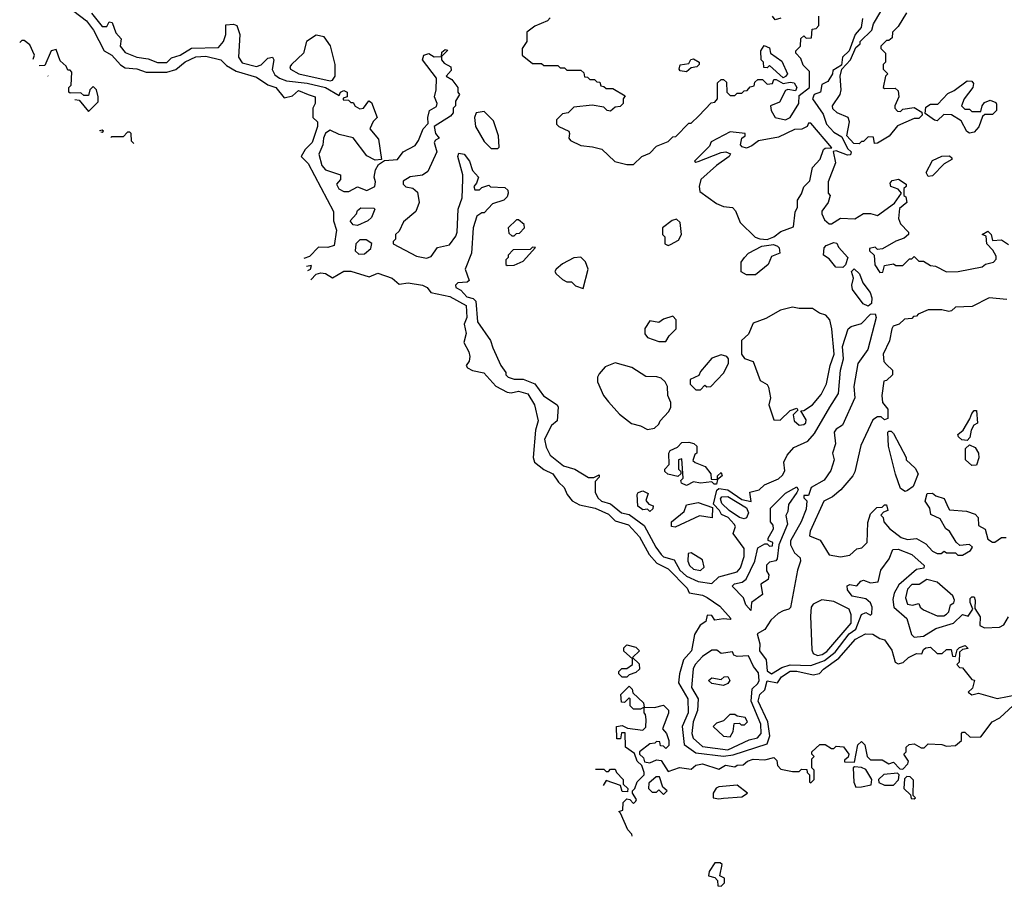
# Model space of a CAD drawing. Extents: x 2737310 to 2869991, y 870230 to 1012730.
# Tile 201 of 256: x 2769126 to 2773407, y 929410 to 933180. Entities that reach past the tile are written whole.
import ezdxf

# ---------------------------------------------------------------- set-up
doc = ezdxf.new("R2010")
doc.units = 0

msp = doc.modelspace()

# ---------------------------------------------------------------- linework, layer by layer
at = {"layer": '0CON02XD'}
for points in [[(2769330.7, 933240.7), (2769416.2, 933175), (2769446, 933135), (2769492.5, 933045), (2769525.8, 933025.8), (2769563.6, 932983.6), (2769585, 932970), (2769635, 932966), (2769675, 932951.2), (2769765, 932951.2), (2769805, 932963.8), (2769845, 932996.2), (2769891.2, 933018.8), (2769935, 933021.2), (2770000, 933005), (2770025, 932980), (2770066.4, 932956.4), (2770155, 932930), (2770205, 932896.7), (2770240, 932885), (2770275, 932840), (2770311.7, 932848.3), (2770338.3, 932871.7), (2770380, 932855), (2770410, 932845), (2770410, 932815), (2770400, 932795), (2770400, 932755), (2770420, 932735), (2770420, 932715), (2770396.7, 932645), (2770366.7, 932615), (2770350, 932585), (2770380, 932555), (2770490, 932345), (2770490, 932305), (2770502.5, 932265), (2770493, 932197), (2770465, 932188.8), (2770425, 932190), (2770385, 932150), (2770360.4, 932141.1)], [(2772980.7, 933209.3), (2772945, 933150), (2772920, 933125), (2772918.3, 933101.7), (2772905, 933090), (2772895, 933090), (2772870, 933065), (2772870, 933055), (2772890, 933035), (2772890, 932995), (2772880, 932985), (2772880, 932965), (2772900, 932945), (2772890, 932935), (2772880, 932885), (2772885, 932880), (2772931.7, 932881.7), (2772945, 932870), (2772947.5, 932845), (2772930, 932805), (2772930, 932795), (2772941.7, 932781.7), (2772955, 932780), (2772965, 932790), (2773015, 932797.5), (2773048.3, 932778.3), (2773050, 932765), (2773035, 932750), (2773015, 932750), (2772941.7, 932718.3), (2772906.4, 932673.6), (2772855, 932642.5), (2772841.7, 932641.7), (2772838.3, 932668.3), (2772815, 932670), (2772795, 932650), (2772785, 932650), (2772775, 932640), (2772751.7, 932641.7), (2772722.5, 932675), (2772733.3, 932735), (2772727.5, 932755), (2772680, 932775), (2772661.7, 932791.7), (2772660, 932805), (2772692.5, 932855), (2772697.5, 932875), (2772692.5, 932935), (2772700, 932965), (2772737.5, 933005), (2772761.7, 933058.3), (2772780, 933075), (2772780, 933085), (2772830, 933135), (2772838.3, 933161.7), (2772870, 933215)], [(2769438, 933208), (2769485, 933150), (2769505, 933150), (2769515, 933170), (2769528.3, 933168.3), (2769543, 933123), (2769567, 933097), (2769562.5, 933065), (2769585, 933037.5), (2769635, 933017.5), (2769685, 933010), (2769725, 932993.8), (2769765, 932993.8), (2769786.4, 933013.6), (2769823.9, 933026.1), (2769873.3, 933056.7), (2769990.7, 933059.3), (2770012.5, 933085), (2770022.5, 933115), (2770021.7, 933158.3), (2770055, 933160), (2770070, 933155), (2770083.3, 933115), (2770076.4, 933016.4), (2770093, 932993), (2770155, 932976.2), (2770175.8, 932984.2), (2770205, 933012.5), (2770225, 933017.5), (2770230, 933005), (2770222.7, 932962.7), (2770235, 932940), (2770255.8, 932925.8), (2770286.2, 932913.8), (2770376, 932904), (2770455, 932885.7), (2770515, 932850), (2770520, 932865), (2770535, 932872.5), (2770550, 932865), (2770550, 932845), (2770531.7, 932838.3), (2770531.7, 932831.7), (2770555, 932830), (2770565, 932820), (2770575, 932820), (2770583.6, 932803.6), (2770605, 932792.5), (2770620, 932795), (2770643, 932827), (2770655, 932820), (2770680, 932755), (2770663, 932737), (2770647.5, 932705), (2770685, 932660), (2770698.3, 932571.7), (2770671.7, 932568.3), (2770635, 932587.5), (2770575, 932666.2), (2770515, 932681.2), (2770475, 932698.8), (2770455, 932686.2), (2770446, 932665), (2770444.1, 932635.9), (2770426.7, 932595), (2770440, 932545), (2770455, 932527.5), (2770520, 932505), (2770520, 932485), (2770502.5, 932465), (2770513.6, 932443.6), (2770535, 932432.5), (2770557, 932433), (2770595, 932452.5), (2770635, 932436.7), (2770670, 932455), (2770672.5, 932475), (2770666.7, 932495), (2770672.5, 932527.5), (2770685, 932550), (2770712.5, 932567.5), (2770768.3, 932571.7), (2770792.5, 932605), (2770845, 932633.3), (2770860, 932655)], [(2771431.7, 933188.3), (2771420, 933175), (2771365, 933152.5), (2771330, 933125), (2771330, 933085), (2771310, 933055), (2771310, 933025), (2771355, 932990), (2771395, 932990), (2771405, 932980), (2771465, 932980), (2771475, 932970), (2771495, 932970), (2771505, 932960), (2771565, 932960), (2771578.3, 932948.3), (2771581.7, 932931.7), (2771595, 932930), (2771605, 932920), (2771625, 932920), (2771635, 932910), (2771648.3, 932908.3), (2771651.7, 932891.7), (2771665, 932890), (2771675, 932880), (2771705, 932880), (2771758.3, 932848.3), (2771750, 932835), (2771750, 932815), (2771737, 932803), (2771715, 932800), (2771695, 932782.5), (2771680, 932785), (2771665, 932800), (2771615, 932807.5), (2771535, 932800), (2771510, 932775), (2771485, 932770), (2771460, 932745), (2771460, 932725), (2771470, 932715), (2771512.5, 932695), (2771516.7, 932685), (2771512.5, 932665), (2771520, 932655), (2771565, 932632.5), (2771616.4, 932626.4), (2771657, 932617), (2771713, 932563), (2771765, 932550), (2771795, 932550)], [(2771795, 932550), (2771830, 932585), (2771865, 932600), (2771895, 932630), (2771945, 932650), (2771965, 932670), (2771978.3, 932671.7), (2772035, 932730), (2772045, 932730), (2772078.3, 932761.7), (2772131.7, 932818.3), (2772148.3, 932821.7), (2772160, 932835), (2772160, 932905), (2772175, 932920), (2772185, 932920), (2772198.3, 932908.3), (2772200, 932865), (2772215, 932850), (2772235, 932850), (2772245, 932860), (2772265, 932860), (2772275, 932870), (2772288.3, 932871.7), (2772301.7, 932888.3), (2772318.3, 932891.7), (2772321.7, 932908.3), (2772335, 932920), (2772355, 932920), (2772375, 932900), (2772398.3, 932901.7), (2772405, 932920), (2772415, 932920), (2772445, 932902.5), (2772475, 932908.8), (2772492.5, 932905), (2772503.8, 932885), (2772498.8, 932871.2), (2772465, 932876.7), (2772455, 932872.5), (2772429.3, 932820.7), (2772390, 932805), (2772392.5, 932785), (2772410, 932755), (2772455, 932743.8), (2772475.8, 932754.2), (2772513.3, 932815), (2772515, 932850), (2772560, 932885), (2772560, 932955), (2772531.7, 932981.7), (2772521.7, 933011.7), (2772500, 933035), (2772500, 933045), (2772520, 933065), (2772521.7, 933098.3), (2772535, 933110), (2772545, 933100), (2772568.3, 933101.7), (2772571.7, 933138.3), (2772588.3, 933141.7), (2772600, 933155), (2772600, 933195)], [(2772435, 933186.2), (2772410, 933180), (2772398.8, 933195)], [(2772790, 933185), (2772784, 933146), (2772757.5, 933115), (2772732.5, 933045), (2772703, 933017), (2772698.3, 932981.7), (2772661.7, 932958.3), (2772660, 932945), (2772639.3, 932910.7), (2772612.5, 932897.5), (2772607.5, 932865), (2772580, 932855), (2772573.3, 932835), (2772618.8, 932768.8), (2772633.3, 932725), (2772665, 932691.2), (2772700, 932670), (2772725, 932620), (2772740, 932605), (2772738.3, 932591.7), (2772725, 932590), (2772675, 932610), (2772663, 932607), (2772673, 932557), (2772640, 932475), (2772640, 932425), (2772650, 932415), (2772640, 932385), (2772613, 932347), (2772612.5, 932335), (2772625, 932310), (2772645, 932292.5), (2772655, 932292.5), (2772693.9, 932316.1), (2772756.1, 932313.9), (2772795, 932336.7), (2772825, 932337.5), (2772855, 932327.5), (2772928.8, 932381.2), (2772960, 932425), (2772945, 932442.5), (2772912.5, 932455), (2772910.7, 932469.3), (2772919.3, 932480.7), (2772946.4, 932486.4), (2772980, 932465), (2772980, 932455), (2772970, 932445), (2772970, 932415), (2772978.8, 932408.8), (2772982.5, 932385), (2772951.2, 932358.8), (2772946.7, 932315), (2772955, 932292.5), (2772990, 932255), (2772990, 932245), (2772970.7, 932229.3), (2772935, 932216.7), (2772877, 932183), (2772855, 932180), (2772845, 932190), (2772820, 932185), (2772820, 932175), (2772840, 932155), (2772843, 932113), (2772865, 932080), (2772878.3, 932081.7), (2772885, 932110), (2772925, 932117.5), (2772935, 932110), (2772965, 932110), (2772995, 932140), (2773005, 932140), (2773015, 932150), (2773035, 932130), (2773055, 932130), (2773085, 932110), (2773107.5, 932107.5), (2773155, 932083.3), (2773206.1, 932083.9), (2773310, 932105), (2773325, 932116.7), (2773360, 932125), (2773371.7, 932138.3), (2773371.7, 932151.7), (2773357, 932177), (2773330, 932205), (2773328.3, 932238.3), (2773310, 932245), (2773335, 932260), (2773350, 932245), (2773355, 932220), (2773395, 932222.5), (2773425, 932202.5)], [(2769184.7, 933007.9), (2769190, 933025), (2769170, 933070), (2769145, 933090), (2769135, 933090), (2769125.7, 933080.7)], [(2770475, 932914), (2770485, 932917.5), (2770496.7, 932935), (2770496.7, 932985), (2770476.4, 933066.4), (2770450, 933105), (2770415, 933112.5), (2770372.5, 933085), (2770360, 933035), (2770307.5, 932985), (2770300, 932975), (2770302.5, 932965), (2770340, 932945), (2770475, 932914)], [(2769365.3, 932832.7), (2769385, 932830), (2769425, 932780), (2769467, 932823), (2769467.5, 932845), (2769460, 932875), (2769445, 932890), (2769430, 932875), (2769425, 932850), (2769405, 932850), (2769391.7, 932861.7), (2769345, 932860), (2769340, 932865), (2769340, 932885), (2769350, 932895), (2769351.7, 932951.7), (2769345, 932960), (2769335, 932960), (2769328.3, 932978.3), (2769301.7, 933001.7), (2769285, 933050), (2769262.5, 933045), (2769235, 932980), (2769210, 932978.7)], [(2770860, 932655), (2770880, 932705), (2770901.7, 932728.3), (2770900, 932755), (2770907.5, 932785), (2770937.7, 932802.3), (2770941.2, 932815), (2770928.8, 932845), (2770936.7, 932875), (2770937.5, 932925), (2770876.7, 933005), (2770883.3, 933025), (2770905, 933032.5), (2770928.3, 933018.3), (2770960, 933020), (2770961.7, 933038.3), (2770975, 933050), (2770987.5, 933047.5), (2770960, 933020), (2770960, 933005), (2770970.7, 932990.7), (2771000, 932975), (2771001.7, 932958.3), (2770980, 932935), (2771005, 932920), (2771030, 932885), (2771030, 932865), (2771037.5, 932855), (2771020, 932825), (2771020, 932805), (2771010, 932795), (2771010, 932775), (2770999.3, 932760.7), (2770927.5, 932715), (2770933.3, 932685), (2770950, 932665), (2770933.6, 932656.4), (2770927.5, 932645), (2770940, 932605), (2770900.7, 932519.3), (2770876.4, 932503.6), (2770824, 932496), (2770793, 932477), (2770793.3, 932465), (2770805, 932452.5), (2770835, 932447.5), (2770855, 932430), (2770862.5, 932385), (2770847.5, 932345), (2770795, 932300), (2770775, 932260), (2770760, 932245), (2770760, 932225), (2770750, 932215), (2770750, 932205), (2770850.7, 932150.7), (2770895, 932142.5), (2770915, 932150), (2770941.7, 932188.3), (2770995, 932200), (2771021.7, 932238.3), (2771027.5, 932255), (2771032.5, 932355), (2771050, 932405), (2771052.5, 932485), (2771052.5, 932505), (2771030, 932585), (2771035, 932600), (2771057.5, 932595), (2771081.2, 932565), (2771093.9, 932523.9), (2771120, 932495), (2771111.7, 932468.3), (2771100, 932455), (2771105, 932440), (2771125, 932440), (2771135, 932450), (2771165, 932460), (2771172.5, 932452.5), (2771235, 932450), (2771248.3, 932438.3), (2771250, 932425), (2771245, 932410), (2771230, 932395), (2771181.7, 932378.3), (2771145, 932340), (2771135, 932340), (2771112.5, 932325), (2771096.7, 932275), (2771090, 932165), (2771062.5, 932095), (2771080, 932045), (2771071.7, 932038.3), (2771030, 932035), (2771020, 932025), (2771022.5, 932015), (2771043.8, 932003.8), (2771070, 931975), (2771097.1, 931967.1), (2771108.8, 931955), (2771116.1, 931866.1), (2771173.3, 931785), (2771182.3, 931752.3), (2771217.5, 931675), (2771240, 931645), (2771240, 931635), (2771250, 931625), (2771275, 931616.7), (2771315, 931616.7), (2771365.8, 931595.8), (2771403.6, 931543.6), (2771462.5, 931505), (2771466.7, 931495), (2771462.5, 931435), (2771437.5, 931415), (2771407.5, 931355), (2771415, 931320), (2771432.5, 931285), (2771489.3, 931239.3), (2771540, 931225), (2771598.3, 931188.3), (2771621.7, 931188.3), (2771645, 931200), (2771645, 931190), (2771628.3, 931171.7), (2771627.5, 931125), (2771639.3, 931099.3), (2771655.8, 931085.8), (2771695, 931073.8), (2771742.5, 931035), (2771775, 931027.5), (2771840, 930980), (2771891.2, 930885), (2771915, 930853.3), (2771925, 930843.8), (2771970.8, 930830.8), (2771995.7, 930785.7), (2772025, 930758.8), (2772075, 930736.7), (2772135, 930727.5), (2772165, 930756.7), (2772245, 930777.5), (2772260, 930795), (2772276.2, 930845), (2772275, 930880), (2772227.5, 930945), (2772237.5, 930975), (2772232.5, 930985), (2772206.2, 931015), (2772177, 931027), (2772168.8, 931045), (2772142.5, 931072.5), (2772157, 931133), (2772165, 931140), (2772205, 931134.2), (2772265, 931092.9), (2772306.4, 931083.6), (2772300, 931125), (2772340, 931135), (2772363.9, 931156.1), (2772425, 931183.3), (2772441.7, 931198.3), (2772453, 931217), (2772447.5, 931255), (2772462.5, 931285), (2772491.7, 931318.3), (2772553, 931347), (2772580.7, 931379.3), (2772648, 931495), (2772686, 931554), (2772693.8, 931655), (2772708, 931705), (2772702.3, 931757.7), (2772727.5, 931835), (2772740, 931845), (2772785, 931858.8), (2772825, 931898.8), (2772845, 931900), (2772850, 931885), (2772813.8, 931745), (2772769.4, 931685), (2772752.5, 931585), (2772756.2, 931535), (2772703.6, 931416.4), (2772675, 931398), (2772667.5, 931385), (2772672.5, 931335), (2772660, 931295), (2772666.2, 931265), (2772651.7, 931218.3), (2772623.9, 931176.1), (2772566.7, 931145), (2772555, 931110), (2772535, 931110), (2772535, 931100), (2772547.5, 931087.5), (2772545, 931050), (2772523.3, 930995), (2772477, 930913), (2772477.5, 930895), (2772495, 930860), (2772518.3, 930838.3), (2772520, 930825), (2772506.7, 930785), (2772477, 930623), (2772470, 930615), (2772445, 930608.8), (2772422.7, 930597.3), (2772391.7, 930568.3), (2772365, 930526.7), (2772332.1, 930507.9), (2772344, 930465), (2772342.5, 930435), (2772371.4, 930395), (2772375, 930346.7), (2772395, 930334), (2772438.8, 930361.2), (2772475, 930374.2), (2772565, 930370.8), (2772625, 930392.9), (2772671.5, 930428.5), (2772732.3, 930507.7), (2772761.1, 930528.9), (2772785, 930592), (2772805, 930601.2), (2772825, 930590), (2772830, 930595), (2772832.5, 930625), (2772825, 930642.5), (2772805, 930660), (2772745, 930672.5), (2772725, 930700), (2772723, 930717), (2772735, 930722.5), (2772765, 930717.5), (2772782.5, 930737.5), (2772795, 930741.2), (2772825, 930730.8), (2772857.5, 930735), (2772870, 930785), (2772906.1, 930833.9), (2772922.5, 930875), (2772945, 930876.7), (2773005, 930853.3), (2773057.5, 930805), (2773056.4, 930793.6), (2773025, 930787.5), (2772948.3, 930721.7), (2772927.5, 930685), (2772921.7, 930658.3), (2772926.7, 930625), (2772982.5, 930575), (2773003.3, 930505), (2773015, 930493.3), (2773055, 930498.8), (2773108.3, 930531.7), (2773185.9, 930554.1), (2773225, 930592.5), (2773250, 930585), (2773270, 930615), (2773257.5, 930645), (2773258.3, 930661.7), (2773265, 930670), (2773275, 930670), (2773280, 930655), (2773278.3, 930618.3), (2773301.7, 930581.7), (2773300, 930545), (2773320, 930535), (2773385, 930537.5), (2773405, 930547.5), (2773425, 930582.5)], [(2772445, 932927.5), (2772385, 932980), (2772375, 932970), (2772361.7, 932971.7), (2772360, 932995), (2772350, 933005), (2772347.5, 933045), (2772362.5, 933067.5), (2772385, 933057.5), (2772390, 933035), (2772439.4, 932999.4), (2772463.8, 932945), (2772455, 932932.5), (2772445, 932927.5)], [(2772025, 932952.5), (2771997, 932957), (2771992.5, 932965), (2771997, 932983), (2772035, 932990), (2772043.6, 933006.4), (2772055, 933010), (2772080, 932995), (2772080, 932985), (2772070, 932975), (2772045, 932970), (2772025, 932952.5)], [(2769247.9, 932936), (2769249.4, 932934.4)], [(2773255, 932686.7), (2773244, 932694), (2773219.3, 932739.3), (2773176.4, 932766.4), (2773143, 932767), (2773115, 932740), (2773103, 932743), (2773061.7, 932771.7), (2773065, 932800), (2773085, 932812.5), (2773117, 932813), (2773161.2, 932858.8), (2773188.3, 932871.7), (2773245, 932913.3), (2773265, 932912.5), (2773273, 932903), (2773270, 932885), (2773232.5, 932835), (2773220, 932805), (2773235, 932790), (2773255, 932790), (2773265, 932780), (2773305, 932780), (2773310, 932805), (2773320.7, 932819.3), (2773345, 932830), (2773370, 932820), (2773373, 932813), (2773372.5, 932785), (2773355, 932767.5), (2773322.5, 932767.5), (2773311.7, 932758.3), (2773296.1, 932713.9), (2773275, 932690), (2773255, 932686.7)], [(2771205, 932620), (2771210, 932625), (2771207.5, 932675), (2771185, 932740), (2771145, 932780), (2771110, 932775), (2771102.5, 932755), (2771107.5, 932715), (2771145, 932650), (2771175, 932620), (2771205, 932620)], [(2769477.8, 932692.4), (2769485, 932690), (2769490, 932695), (2769485, 932700), (2769473.2, 932696.1)], [(2772375, 932223.3), (2772403.8, 932235), (2772435, 932258), (2772490.7, 932279.3), (2772496.7, 932343.3), (2772506.7, 932365), (2772506.7, 932395), (2772525, 932422.5), (2772535, 932452.5), (2772561.7, 932478.3), (2772572.9, 932537.1), (2772606.1, 932573.9), (2772620, 932615), (2772628.3, 932621.7), (2772657, 932623), (2772565, 932730), (2772555, 932730), (2772550, 932715), (2772526.4, 932703.6), (2772495, 932702.5), (2772425, 932668.8), (2772337.5, 932652.5), (2772309.2, 932630.8), (2772285, 932621.2), (2772266.2, 932626.2), (2772260, 932635), (2772266, 932664), (2772280, 932675), (2772280, 932685), (2772215, 932692.5), (2772131.7, 932648.3), (2772125, 932630), (2772060, 932565), (2772065, 932560), (2772075, 932562.5), (2772175, 932602), (2772195.8, 932605.8), (2772216.4, 932596.4), (2772210, 932585), (2772155, 932546.2), (2772087.5, 932485), (2772080, 932455), (2772083, 932433), (2772155, 932380), (2772185, 932367.5), (2772225, 932362.5), (2772238.3, 932348.3), (2772258.3, 932298.3), (2772323.6, 932233.6), (2772343, 932227), (2772375, 932223.3)], [(2769622.3, 932641.8), (2769611.7, 932651.7), (2769610, 932685), (2769605, 932690), (2769595, 932690), (2769575, 932670), (2769525, 932670), (2769522.1, 932667.1)], [(2773075, 932497.5), (2773066.7, 932515), (2773095, 932566.7), (2773135, 932586.2), (2773167.5, 932587.5), (2773178.3, 932578.3), (2773178.3, 932571.7), (2773145, 932552.5), (2773095, 932501.2), (2773075, 932497.5)], [(2770595, 932284), (2770575, 932287.5), (2770562.5, 932305), (2770590, 932335), (2770595, 932350), (2770608.3, 932361.7), (2770665, 932360), (2770670, 932355), (2770655, 932320), (2770640, 932305), (2770595, 932284)], [(2771275, 932240), (2771285, 932250), (2771298.3, 932251.7), (2771320, 932275), (2771318.3, 932288.3), (2771295, 932310), (2771285, 932310), (2771250, 932275), (2771251.7, 932251.7), (2771265, 932240), (2771275, 932240)], [(2771945, 932197.5), (2771955, 932202.5), (2771989.3, 932220.7), (2772002.5, 932245), (2771997, 932297), (2771981.7, 932311.7), (2771963, 932307), (2771920, 932275), (2771920, 932245), (2771930, 932235), (2771930, 932205), (2771945, 932197.5)], [(2770599.5, 932159.5), (2770625, 932162), (2770652.5, 932185), (2770657, 932207), (2770631.7, 932221.7), (2770605, 932222.5), (2770586.7, 932205), (2770584.2, 932174.2), (2770599.5, 932159.5)], [(2771245, 932110), (2771275, 932112.5), (2771315, 932130), (2771368.3, 932188.3), (2771355, 932190), (2771345, 932180), (2771271.7, 932178.3), (2771250, 932155), (2771250, 932145), (2771240, 932135), (2771240, 932115), (2771245, 932110)], [(2772325, 932070), (2772285, 932070), (2772263, 932083), (2772262.5, 932125), (2772276.7, 932145), (2772295, 932163.8), (2772352.5, 932195), (2772402.5, 932202.5), (2772420, 932195), (2772427, 932187), (2772430, 932165), (2772395, 932150), (2772380, 932115), (2772325, 932070)], [(2772705, 932102.5), (2772673.9, 932103.9), (2772645, 932140), (2772620, 932155), (2772623, 932187), (2772631.7, 932198.3), (2772665, 932210), (2772678.3, 932208.3), (2772685, 932190), (2772726.2, 932145), (2772716.2, 932113.8), (2772705, 932102.5)], [(2771575, 932010), (2771596.7, 932095), (2771586.1, 932126.1), (2771565, 932147.5), (2771535, 932143.3), (2771485, 932117.5), (2771457.5, 932095), (2771452.5, 932085), (2771457.5, 932075), (2771485, 932050), (2771505, 932040), (2771525, 932040), (2771541.7, 932021.7), (2771575, 932010)], [(2770378.2, 932089.5), (2770390, 932095), (2770395, 932110), (2770372.7, 932106.8)], [(2770391.7, 932047.8), (2770415, 932073.3), (2770435, 932078.8), (2770455.9, 932075.9), (2770485, 932056.7), (2770535, 932086.2), (2770565, 932086.2), (2770645, 932062), (2770683, 932077), (2770745.7, 932055.7), (2770775, 932030), (2770815, 932035.8), (2770877.5, 932025), (2770896.7, 932015), (2770913.8, 931993.8), (2770995.8, 931975.8), (2771067.1, 931937.1), (2771070, 931885), (2771057.5, 931855), (2771066.7, 931815), (2771056.2, 931775), (2771078.8, 931735), (2771083.3, 931715), (2771080, 931695), (2771067.5, 931675), (2771072.5, 931665), (2771094.2, 931654.2), (2771143.6, 931643.6), (2771195.7, 931585.7), (2771245, 931560), (2771263, 931557), (2771295, 931563.3), (2771335, 931552.5), (2771363.9, 931503.9), (2771380, 931435), (2771368, 931395), (2771358.8, 931275), (2771363.3, 931255), (2771405, 931223.3), (2771443.9, 931203.9), (2771468.3, 931168.3), (2771493.3, 931145), (2771506.2, 931115), (2771527.3, 931087.3), (2771559.5, 931069.5), (2771627.5, 931055), (2771685, 931028.8), (2771715, 931000), (2771772.9, 930982.9), (2771820.5, 930930.5), (2771863, 930853), (2771895.8, 930815.8), (2771945, 930791.2), (2772027.7, 930707.7), (2772037, 930687), (2772095, 930676.2), (2772115, 930666.7), (2772169.3, 930629.3), (2772217.5, 930575), (2772215, 930570), (2772185, 930573.3), (2772148.3, 930568.3), (2772135, 930587.5), (2772115, 930590), (2772108.3, 930561.7), (2772083.6, 930546.4), (2772060, 930505), (2772046.7, 930435), (2772012, 930395), (2771993.8, 930335), (2771990, 930295), (2772031.2, 930225), (2772032.5, 930165), (2772006.2, 930105), (2772015, 930027.5), (2772065, 929991.2), (2772185, 929975.7), (2772227.9, 929982.1), (2772375, 930030), (2772387.5, 930065), (2772378.6, 930125), (2772335.8, 930215), (2772344, 930245), (2772366, 930265), (2772375, 930303.3), (2772420, 930295), (2772438.3, 930321.7), (2772475, 930345.7), (2772505, 930345.8), (2772575, 930330), (2772603.6, 930336.4), (2772620, 930355), (2772687, 930403), (2772760, 930485), (2772802.3, 930507.7), (2772835, 930506.2), (2772865, 930487.5), (2772885, 930482.5), (2772917.7, 930437.7), (2772932.5, 930385), (2772945, 930377.5), (2772967, 930383), (2772990, 930405), (2773025, 930422.5), (2773048.3, 930421.7), (2773055, 930440), (2773065, 930447.5), (2773085, 930450), (2773115, 930422.5), (2773137, 930423), (2773155, 930440), (2773175, 930440), (2773181.7, 930411.7), (2773195, 930410), (2773201.7, 930438.3), (2773211.7, 930448.3), (2773237, 930457), (2773250, 930445), (2773225, 930440), (2773211.7, 930428.3), (2773210, 930385), (2773200, 930375), (2773211.7, 930361.7), (2773225, 930360), (2773265, 930310), (2773277, 930307), (2773268.3, 930271.7), (2773250, 930255), (2773265, 930242.5), (2773295, 930250), (2773375, 930226.7), (2773465.8, 930244.2)], [(2772815, 931934), (2772793.4, 931943.4), (2772746.1, 932006.1), (2772743.8, 932025), (2772751.2, 932055), (2772742.5, 932085), (2772753.6, 932096.4), (2772776.7, 932075), (2772791.2, 932035), (2772823.9, 931993.9), (2772830.5, 931970.5), (2772828.8, 931945), (2772815, 931934)], [(2772515, 931416.2), (2772535, 931418.8), (2772543.9, 931426.1), (2772545, 931440), (2772521.7, 931478.3), (2772535, 931480), (2772572.5, 931505), (2772610.7, 931549.3), (2772633.9, 931596.1), (2772648.8, 931675), (2772666.2, 931725), (2772656.2, 931835), (2772647.5, 931875), (2772630, 931895), (2772603, 931903), (2772573, 931923), (2772515, 931923.3), (2772485, 931930), (2772434.1, 931915.9), (2772369.5, 931880.5), (2772315, 931860), (2772295, 931812.5), (2772263.3, 931785), (2772263.3, 931725), (2772276.4, 931706.4), (2772315, 931692.5), (2772345, 931610), (2772375, 931592.5), (2772381.7, 931581.7), (2772390, 931535), (2772382.5, 931505), (2772405, 931440), (2772431.7, 931438.3), (2772475, 931480), (2772505, 931490), (2772508.3, 931481.7), (2772488.3, 931461.7), (2772493.3, 931435), (2772515, 931416.2)], [(2773417, 931963), (2773340.7, 931969.3), (2773267, 931933), (2773195, 931930), (2773177, 931913), (2773165, 931910), (2773135, 931917.5), (2773075, 931917.5), (2773031.7, 931898.3), (2773025, 931890), (2773011.7, 931888.3), (2773005, 931880), (2772973, 931877), (2772950, 931855), (2772923.6, 931846.4), (2772917.5, 931835), (2772907, 931783), (2772880, 931725), (2772883, 931693), (2772895, 931680), (2772920, 931655), (2772920, 931635), (2772895, 931610), (2772883, 931607), (2772873.3, 931545), (2772877.5, 931515), (2772900, 931485), (2772900, 931445), (2772885, 931440), (2772871.7, 931451.7), (2772855, 931452.5), (2772835, 931440), (2772782.7, 931327.3), (2772757, 931213), (2772747.5, 931195), (2772695.9, 931134.1), (2772660, 931105), (2772622.5, 931085), (2772562.5, 930955), (2772560, 930935), (2772606.4, 930916.4), (2772645, 930852.5), (2772695, 930843.3), (2772735, 930850), (2772765, 930877.5), (2772787, 930883), (2772810, 930905), (2772813, 930993), (2772825, 931030), (2772851.7, 931058.3), (2772875, 931060), (2772885, 931070), (2772895, 931070), (2772900, 931045), (2772881.7, 931038.3), (2772870, 931025), (2772880, 931015), (2772882.5, 930995), (2772907, 930967), (2772958, 930928), (2772985, 930918.8), (2773025, 930922.5), (2773065, 930900), (2773095, 930867.5), (2773115, 930857.5), (2773131.7, 930858.3), (2773145, 930867.5), (2773155, 930860), (2773195, 930860), (2773205, 930850), (2773225, 930850), (2773259.3, 930870.7), (2773267.5, 930885), (2773255, 930896.7), (2773213, 930893), (2773197, 930907), (2773167.5, 930955), (2773152.5, 930965), (2773128.3, 931008.3), (2773087, 931027), (2773082.5, 931055), (2773062.5, 931085), (2773071.7, 931118.3), (2773095, 931120), (2773108.3, 931108.3), (2773145, 931097.5), (2773161.7, 931058.3), (2773168.3, 931048.3), (2773241.7, 931041.7), (2773279.3, 931029.3), (2773292.5, 931015), (2773295, 930980), (2773323, 930963), (2773335, 930920), (2773355, 930907.5), (2773365, 930907.5), (2773395, 930927.5), (2773415, 930927.5)], [(2771935, 931780), (2771950, 931805), (2771980, 931835), (2771980, 931875), (2771965, 931890), (2771925, 931877.5), (2771905, 931862.5), (2771865, 931870), (2771843, 931837), (2771843, 931813), (2771855, 931797.5), (2771905, 931780), (2771935, 931780)], [(2772085, 931570), (2772105, 931590), (2772112.5, 931582.5), (2772130, 931585), (2772185, 931642.5), (2772207.5, 931685), (2772207.5, 931705), (2772200, 931715), (2772175, 931722.5), (2772135, 931707.5), (2772085, 931650), (2772078.3, 931631.7), (2772040, 931615), (2772040, 931595), (2772065, 931570), (2772085, 931570)], [(2771855, 931397.5), (2771885, 931402.5), (2771905, 931420), (2771910, 931435), (2771946.4, 931473.6), (2771956.4, 931493.6), (2771956.7, 931515), (2771943.3, 931545), (2771942.5, 931585), (2771932.5, 931605), (2771915, 931620), (2771896.1, 931626.1), (2771848.3, 931628.3), (2771787.3, 931667.3), (2771715, 931687.5), (2771670.7, 931669.3), (2771645, 931640), (2771637.5, 931625), (2771637.5, 931605), (2771663.8, 931545), (2771685, 931517.5), (2771733.6, 931463.6), (2771785, 931423.8), (2771825, 931413.3), (2771855, 931397.5)], [(2773245, 931350), (2773221.7, 931351.7), (2773206.7, 931365), (2773204, 931376), (2773227.5, 931395), (2773257, 931443), (2773265, 931467.5), (2773275, 931480), (2773285, 931480), (2773290, 931425), (2773273.3, 931416.7), (2773262.5, 931395), (2773257, 931363), (2773245, 931350)], [(2772975, 931127.5), (2772955, 931140), (2772933.6, 931203.6), (2772903.3, 931325), (2772900, 931385), (2772905, 931390), (2772915, 931390), (2772925, 931380), (2772980, 931275), (2772980, 931265), (2773019.3, 931229.3), (2773032.5, 931205), (2773010.7, 931149.3), (2772985, 931132.5), (2772975, 931127.5)], [(2772025, 931153.3), (2772003.6, 931163.6), (2772000, 931175), (2772010, 931185), (2772005, 931270), (2771990, 931265), (2771990, 931225), (2772000, 931215), (2772000, 931205), (2771987.5, 931192.5), (2771943, 931203), (2771930, 931215), (2771930, 931225), (2771950, 931245), (2771947.5, 931295), (2771953.6, 931306.4), (2771985, 931320), (2772005, 931340), (2772035, 931342.5), (2772057, 931337), (2772070, 931325), (2772070, 931295), (2772061.7, 931288.3), (2772053, 931263), (2772063, 931253), (2772106.4, 931236.4), (2772130, 931205), (2772131.7, 931181.7), (2772160, 931180), (2772160, 931195), (2772175, 931210), (2772180, 931195), (2772160, 931180), (2772155, 931160), (2772145, 931160), (2772135, 931170), (2772085, 931163.3), (2772055, 931170), (2772025, 931153.3)], [(2773265, 931240), (2773237.5, 931265), (2773237.5, 931315), (2773255, 931330), (2773279.3, 931319.3), (2773293.8, 931295), (2773296.1, 931273.9), (2773285, 931242.5), (2773265, 931240)], [(2771865, 931040), (2771855, 931050), (2771835, 931047.5), (2771813, 931063), (2771810, 931115), (2771815, 931122.5), (2771835, 931130), (2771858.3, 931118.3), (2771848.3, 931088.3), (2771861.7, 931071.7), (2771880, 931065), (2771878.3, 931051.7), (2771865, 931040)], [(2772305, 930610), (2772283.3, 930635), (2772272.5, 930665), (2772223.3, 930715), (2772234.1, 930725.9), (2772267.3, 930732.7), (2772284.1, 930745.9), (2772321.2, 930825), (2772335, 930882.5), (2772365, 930900), (2772375, 930900), (2772385, 930890), (2772398.3, 930891.7), (2772400, 930905), (2772380, 930915), (2772380, 930925), (2772402.5, 930965), (2772401.7, 930981.7), (2772390, 930995), (2772390, 931055), (2772455, 931120), (2772505, 931147.5), (2772510, 931135), (2772505, 931122.5), (2772468.8, 931071.2), (2772465, 931040), (2772456.4, 931023.6), (2772463.3, 930985), (2772426.7, 930895), (2772418.8, 930835), (2772413.6, 930826.4), (2772385, 930820), (2772372.3, 930807.7), (2772372, 930782), (2772383.3, 930765), (2772380, 930745), (2772347.5, 930725), (2772355, 930680), (2772307.5, 930645), (2772305, 930610)], [(2771975, 930972.5), (2771960, 930975), (2771960, 930995), (2772015, 931040), (2772025, 931070), (2772075, 931080), (2772137.5, 931057.5), (2772137, 931013), (2772081.7, 931021.7), (2771975, 930972.5)], [(2772275, 931008.8), (2772255, 931014), (2772210, 931045), (2772178, 931075), (2772173.1, 931095), (2772178.8, 931105), (2772205, 931105.6), (2772285, 931056), (2772293.8, 931035), (2772285, 931013.3), (2772275, 931008.8)], [(2772085, 930783.3), (2772101.7, 930798.3), (2772095, 930830), (2772045, 930860), (2772031.7, 930858.3), (2772030, 930825), (2772037.5, 930805), (2772055, 930790), (2772085, 930783.3)], [(2773143.6, 930586.4), (2773155, 930593.3), (2773165.9, 930604.1), (2773172.5, 930635), (2773186.4, 930643.6), (2773190, 930655), (2773183, 930673), (2773115, 930733.8), (2773070, 930745), (2773037, 930723), (2773005, 930723.3), (2772985, 930702.5), (2772976.7, 930665), (2772985, 930637.5), (2773006.7, 930633.3), (2773035, 930640), (2773040, 930625), (2773055, 930613.3), (2773115, 930586.7), (2773143.6, 930586.4)], [(2772595, 930414), (2772615, 930418), (2772635, 930432), (2772740, 930555), (2772740.7, 930590.7), (2772732.5, 930615), (2772665, 930648.8), (2772613.8, 930656.2), (2772575, 930637.5), (2772567.5, 930625), (2772563.8, 930585), (2772569.3, 930439.3), (2772575, 930422.5), (2772595, 930414)], [(2771765, 930320), (2771745, 930320), (2771730, 930335), (2771730, 930345), (2771743, 930357), (2771765, 930357.5), (2771790, 930375), (2771790, 930400), (2771753, 930433), (2771753, 930447), (2771765, 930460), (2771805, 930450), (2771820, 930435), (2771790, 930405), (2771818.3, 930378.3), (2771820, 930355), (2771805, 930340), (2771775, 930330), (2771765, 930320)], [(2772205, 930004.4), (2772296.7, 930046.7), (2772333.9, 930056.1), (2772350, 930075), (2772348, 930115), (2772305.8, 930215), (2772310.5, 930269.5), (2772335, 930292.5), (2772340, 930305), (2772338.1, 930338.1), (2772315.6, 930365.6), (2772295, 930412.5), (2772245, 930410), (2772230, 930415), (2772225, 930430), (2772175, 930422.5), (2772157, 930437), (2772135, 930437.5), (2772095, 930410), (2772062.5, 930375), (2772053.9, 930356.1), (2772046.7, 930275), (2772076.2, 930225), (2772072, 930175), (2772054, 930125), (2772048, 930075), (2772054.4, 930054.4), (2772095, 930018.6), (2772205, 930004.4)], [(2772185, 930283.3), (2772135, 930292.5), (2772120, 930305), (2772135, 930317.5), (2772175, 930310), (2772188.3, 930321.7), (2772205, 930322.5), (2772212.5, 930305), (2772205, 930292.5), (2772185, 930283.3)], [(2771789.2, 929628.4), (2771787, 929637), (2771770, 929655), (2771738.3, 929728.3), (2771730, 929735), (2771748.3, 929741.7), (2771750, 929775), (2771765, 929790), (2771778.3, 929788.3), (2771795, 929770), (2771805, 929780), (2771807, 929787), (2771790, 929815), (2771790, 929825), (2771800, 929835), (2771810, 929865), (2771840, 929895), (2771840, 929905), (2771830, 929935), (2771810, 929955), (2771798.3, 929988.3), (2771760, 930015), (2771758.3, 930078.3), (2771741.7, 930078.3), (2771738.3, 930051.7), (2771721.7, 930051.7), (2771720, 930105), (2771745, 930110), (2771768.3, 930098.3), (2771835, 930090), (2771847.5, 930102.5), (2771850, 930135), (2771847, 930157), (2771840, 930165), (2771840, 930190), (2771825, 930180), (2771795, 930180), (2771780, 930195), (2771780, 930225), (2771775, 930230), (2771755, 930210), (2771741.7, 930211.7), (2771740, 930245), (2771775, 930280), (2771788.3, 930268.3), (2771791.7, 930251.7), (2771838.3, 930208.3), (2771840, 930190), (2771885, 930187.5), (2771925, 930197.5), (2771947, 930177), (2771947, 930163), (2771920, 930095), (2771937.5, 930075), (2771947.5, 930045), (2771947.5, 930022.5), (2771935, 930010), (2771925, 930020), (2771911.7, 930021.7), (2771908.3, 930038.3), (2771895, 930040), (2771887.5, 930032.5), (2771865, 930030), (2771820, 929995), (2771820, 929985), (2771838.3, 929968.3), (2771841.7, 929951.7), (2771865, 929947.5), (2771895, 929960), (2771915, 929957.5), (2771945, 929910), (2771995, 929927.5), (2772045, 929920), (2772065, 929937.5), (2772095, 929942.5), (2772165, 929920), (2772195, 929936.7), (2772235, 929930), (2772245, 929937.5), (2772271.7, 929938.3), (2772290, 929955), (2772315, 929962.5), (2772365, 929960), (2772405, 929970), (2772417, 929957), (2772420, 929935), (2772435, 929920), (2772485, 929910), (2772515, 929910), (2772525, 929920), (2772548.3, 929918.3), (2772550, 929905), (2772560, 929895), (2772560, 929865), (2772565, 929860), (2772580, 929875), (2772580, 929915), (2772570, 929925), (2772570, 929965), (2772580, 929975), (2772570, 929985), (2772570, 929995), (2772605, 930027.5), (2772627, 930027), (2772655, 930010), (2772665, 930010), (2772675, 930020), (2772707, 930017), (2772730, 929985), (2772728.3, 929971.7), (2772711.7, 929958.3), (2772711.7, 929951.7), (2772755, 929950), (2772770, 930025), (2772785, 930040), (2772800, 930025), (2772810, 929975), (2772825, 929960), (2772875, 929960), (2772905, 929942.5), (2772925, 929950), (2772951.7, 929921.7), (2772965, 929920), (2772987, 929943), (2772990, 929955), (2772970, 929985), (2772980, 929995), (2772980, 930015), (2772993, 930027), (2773015, 930030), (2773045, 930012.5), (2773057.5, 930012.5), (2773075, 930030), (2773135, 930027.5), (2773155, 930020), (2773195, 930022.5), (2773220, 930045), (2773220, 930075), (2773225, 930080), (2773235, 930080), (2773258.3, 930058.3), (2773305, 930060), (2773353.3, 930125), (2773386.4, 930143.6), (2773445, 930196.7)], [(2772215, 930060), (2772227, 930083), (2772231.7, 930118.3), (2772255, 930120), (2772263, 930113), (2772277, 930113), (2772290, 930125), (2772280, 930145), (2772245, 930150), (2772235, 930157.5), (2772213, 930157), (2772185, 930130), (2772155, 930120), (2772140, 930105), (2772185, 930062.5), (2772215, 930060)], [(2771629.5, 929920), (2771665, 929920), (2771675, 929910), (2771685, 929910), (2771695, 929920), (2771715, 929920), (2771720, 929905), (2771750, 929875), (2771750, 929855), (2771770, 929835), (2771768.3, 929821.7), (2771745, 929822.5), (2771738.3, 929848.3), (2771675, 929870), (2771662.3, 929848.9)], [(2772761.7, 929841.7), (2772785, 929842.5), (2772828.3, 929851.7), (2772830, 929875), (2772805, 929917.5), (2772785, 929927.5), (2772755, 929930), (2772750, 929925), (2772753, 929863), (2772761.7, 929841.7)], [(2771925, 929810), (2771940, 929825), (2771921.7, 929841.7), (2771906.7, 929886.7), (2771893, 929887), (2771861.7, 929858.3), (2771860, 929835), (2771875, 929820), (2771895, 929820), (2771905, 929830), (2771925, 929810)], [(2772925, 929850), (2772947, 929873), (2772950, 929895), (2772941.7, 929901.7), (2772883, 929897), (2772860, 929875), (2772861.7, 929861.7), (2772885, 929850), (2772925, 929850)], [(2773015, 929790), (2773020, 929795), (2773010, 929805), (2773011.7, 929871.7), (2772997, 929887), (2772982.5, 929887.5), (2772972.5, 929877.5), (2772970, 929835), (2772998.3, 929808.3), (2773001.7, 929791.7), (2773015, 929790)], [(2772165, 929790), (2772185, 929793.3), (2772265, 929800), (2772290, 929815), (2772245, 929850), (2772165, 929842.5), (2772153.6, 929836.4), (2772140, 929815), (2772140, 929795), (2772165, 929790)], [(2772175, 929410), (2772190, 929425), (2772190, 929445), (2772170, 929455), (2772180, 929505), (2772171.7, 929511.7), (2772148.3, 929511.7), (2772123.3, 929475), (2772120, 929455), (2772148.3, 929448.3), (2772160, 929435), (2772161.7, 929411.7), (2772175, 929410)]]:
    msp.add_lwpolyline(points, dxfattribs=at)

doc.saveas('drawing.dxf')
